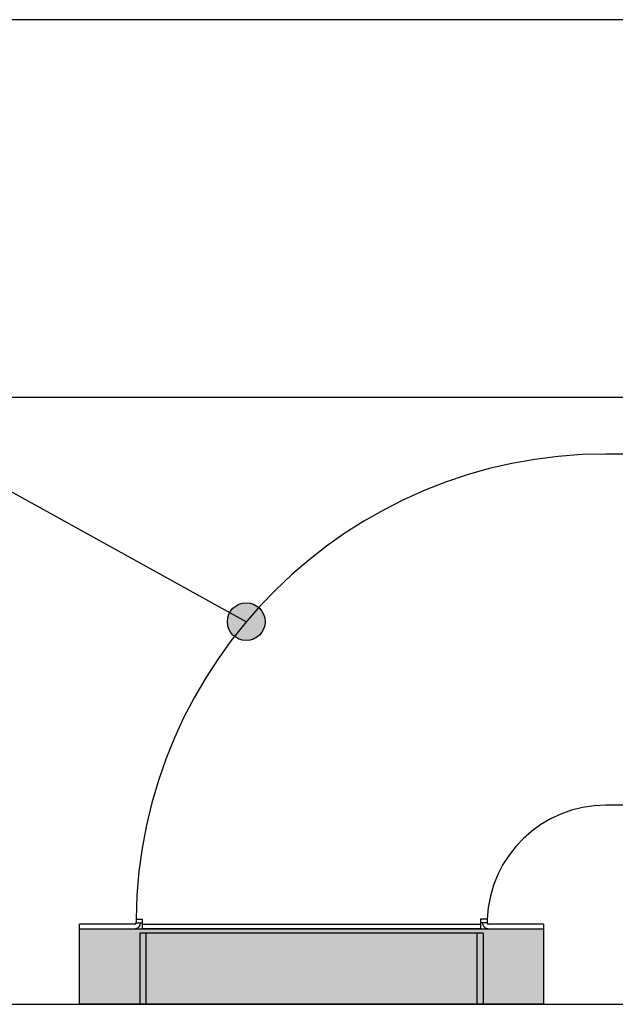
# Model space of a CAD drawing. Header units: inches. Extents: x -7205 to -1528, y -2875 to 5222.
# Tile 57 of 104: x -6568 to -6410, y 2939 to 3200. Entities that reach past the tile are written whole.
import ezdxf

# ---------------------------------------------------------------- set-up
doc = ezdxf.new("R2010")
doc.units = ezdxf.units.IN
doc.layers.add('1', color=7, linetype='Continuous')
doc.styles.add('CONVERTER_11', font='txt.shx', dxfattribs={"width": 0.9})
doc.dimstyles.new('ME10_DIM_45', dxfattribs={"dimtxt": 20, "dimasz": 40, "dimexe": 2, "dimexo": 1.5, "dimgap": 8, "dimtad": 1, "dimdec": 0, "dimdsep": 46, "dimtxsty": 'CONVERTER_11', "dimsah": 1, "dimcen": 0.09, "dimclrd": 2, "dimclre": 2, "dimclrt": 2, "dimadec": 0, "dimazin": 0, "dimtfac": 1, "dimtdec": 4, "dimtix": 1, "dimtofl": 0, "dimtmove": 0, "dimatfit": 0, "dimfxl": 1, "dimtolj": 1, "dimtzin": 0, "dimarcsym": 0})
doc.dimstyles.get("Standard").update_dxf_attribs({"dimtxt": 0.18, "dimasz": 0.18, "dimexe": 0.18, "dimexo": 0.0625, "dimgap": 0.09, "dimtad": 0, "dimtih": 1, "dimtoh": 1, "dimdec": 4, "dimzin": 0, "dimdsep": 46, "dimtxsty": 'Standard', "dimcen": 0.09, "dimadec": 0, "dimazin": 0, "dimtfac": 1, "dimtdec": 4, "dimtofl": 0, "dimtmove": 0, "dimatfit": 3, "dimfxl": 1, "dimtolj": 1, "dimtzin": 0, "dimarcsym": 0})

# ---------------------------------------------------------------- blocks, each defined once
blk = doc.blocks.new('*D82')
at = {"layer": '1', "color": 2, "lineweight": -2, "transparency": 16777216}
for p, q in [((-6547.9, 3099.58), (-6748.74, 3099.58)), ((-6746.74, 3059.58), (-6746.74, 3045.23)), ((-6746.74, 2978.88), (-6746.74, 2993.23)), ((-6599.7, 2938.88), (-6748.74, 2938.88))]:
    blk.add_line(p, q, dxfattribs=at)
at = {"layer": '1', "color": 2, "transparency": 16777216}
for points in [[(-6753.41, 3059.58), (-6740.08, 3059.58), (-6746.74, 3099.58)], [(-6753.41, 2978.88), (-6740.08, 2978.88), (-6746.74, 2938.88)]]:
    blk.add_solid(points, dxfattribs=at)
at = {"layer": 'Defpoints', "color": 0, "transparency": 16777216}
for p in [(-6746.74, 3099.58), (-6546.4, 3099.58), (-6598.2, 2938.88)]:
    blk.add_point(p, dxfattribs=at)
at = {"layer": '1', "color": 2, "transparency": 16777216, "insert": (-6746.74, 3019.23), "char_height": 20, "attachment_point": 5, "rotation": 90, "style": 'CONVERTER_11'}
blk.add_mtext('\\A1;161', dxfattribs=at)

msp = doc.modelspace()

# ---------------------------------------------------------------- hatches: boundary and pattern name
at = {"layer": '1'}
h = msp.add_hatch(color=7, dxfattribs=at)
edge = h.paths.add_edge_path()
edge.add_arc((-6507.7, 3040.19), 5, 0, 360)
at = {"layer": '1', "linetype": 'Continuous'}
msp.add_hatch(color=2, dxfattribs=at).paths.add_polyline_path([(-6428.9, 2958.88), (-6428.9, 2938.88), (-6551.9, 2938.88), (-6551.9, 2958.88)])

# ---------------------------------------------------------------- linework, layer by layer
at = {"color": 7, "linetype": 'Continuous'}
for p, q in [((-6546.4, 3199.58), (-6576.75, 3199.58)), ((-6522.62, 3199.58), (-6546.4, 3199.58)), ((-6497.06, 3199.58), (-6522.62, 3199.58)), ((-6455.64, 3199.58), (-6497.06, 3199.58)), ((-6434.07, 3199.58), (-6455.64, 3199.58)), ((-6377.08, 3199.58), (-6434.07, 3199.58)), ((-6546.4, 3099.58), (-6576.75, 3099.58)), ((-6522.62, 3099.58), (-6546.4, 3099.58)), ((-6497.06, 3099.58), (-6522.62, 3099.58)), ((-6455.64, 3099.58), (-6497.06, 3099.58)), ((-6434.07, 3099.58), (-6455.64, 3099.58)), ((-6405.4, 3099.58), (-6434.07, 3099.58)), ((-6405.9, 3084.58), (-6412.4, 3084.58)), ((-6405.9, 3084.58), (-6412.4, 3084.58)), ((-6405.9, 3084.58), (-6412.4, 3084.58)), ((-6405.9, 2991.58), (-6412.4, 2991.58)), ((-6405.9, 2991.58), (-6412.4, 2991.58)), ((-6405.9, 2991.58), (-6412.4, 2991.58)), ((-6537.3, 2960.08), (-6551.9, 2960.08)), ((-6551.9, 2958.88), (-6551.9, 2960.08)), ((-6536.9, 2960.48), (-6535.7, 2960.47)), ((-6536.89, 2961.38), (-6535.2, 2961.38)), ((-6536.89, 2961.38), (-6535.2, 2961.38)), ((-6535.7, 2960.47), (-6535.2, 2960.48)), ((-6535.2, 2960.48), (-6535.2, 2961.38)), ((-6535.2, 2960.48), (-6535.2, 2961.38)), ((-6535.2, 2960.08), (-6535.2, 2960.48)), ((-6535.2, 2960.08), (-6535.2, 2960.48)), ((-6535.2, 2960.08), (-6445.6, 2960.08)), ((-6535.2, 2958.88), (-6535.2, 2960.08)), ((-6535.2, 2958.88), (-6535.2, 2960.08)), ((-6445.6, 2961.38), (-6445.6, 2960.58)), ((-6443.87, 2961.38), (-6445.6, 2961.38)), ((-6445.6, 2961.38), (-6445.6, 2960.58)), ((-6443.87, 2961.38), (-6445.6, 2961.38)), ((-6445.6, 2960.58), (-6445.6, 2960.08)), ((-6445.6, 2960.58), (-6445.6, 2960.08)), ((-6445.6, 2960.58), (-6445.1, 2960.58)), ((-6445.6, 2960.08), (-6445.6, 2958.88)), ((-6445.6, 2960.08), (-6445.6, 2958.88)), ((-6445.1, 2960.58), (-6443.9, 2960.58)), ((-6428.9, 2960.08), (-6443.5, 2960.08)), ((-6428.9, 2960.08), (-6428.9, 2958.88)), ((-6551.9, 2958.88), (-6537.3, 2958.88)), ((-6534.2, 2957.68), (-6535.9, 2957.68)), ((-6535.9, 2957.68), (-6535.9, 2938.88)), ((-6445.6, 2958.88), (-6535.2, 2958.88)), ((-6445.6, 2958.88), (-6535.2, 2958.88)), ((-6446.6, 2957.68), (-6534.2, 2957.68)), ((-6444.9, 2957.68), (-6446.6, 2957.68)), ((-6444.9, 2957.68), (-6444.9, 2938.88)), ((-6443.5, 2958.88), (-6428.9, 2958.88)), ((-6598.2, 2938.88), (-6537.3, 2938.88))]:
    msp.add_line(p, q, dxfattribs=at)
at = {"color": 126, "linetype": 'Continuous', "true_color": 0x008060}
for p, q in [((-6534.2, 2938.88), (-6534.2, 2957.68)), ((-6446.6, 2957.68), (-6446.6, 2938.88))]:
    msp.add_line(p, q, dxfattribs=at)
at = {"color": 7, "linetype": 'Continuous'}
for centre, radius, start, end in [((-6412.4, 2960.08), 124.5, 90, 179.4017), ((-6412.4, 2960.08), 124.5, 90, 179.4017), ((-6412.4, 2960.08), 124.5, 90, 179.4017), ((-6412.4, 2960.08), 31.5, 90, 177.6347), ((-6412.4, 2960.08), 31.5, 90, 177.6347), ((-6412.4, 2960.08), 31.5, 90, 177.6347), ((-6537.3, 2960.48), 0.4, 269.9999, 359.9999), ((-6537.3, 2960.48), 1.6, 270, 359.8165), ((-6412.4, 2960.08), 124.5, 179.4017, 179.8159), ((-6412.4, 2960.08), 32.7, 179.1239, 179.2631), ((-6443.5, 2960.48), 1.6, 179.2631, 270), ((-6412.4, 2960.08), 31.5, 177.6347, 179.0905), ((-6412.4, 2960.08), 31.5, 179.0905, 179.2631), ((-6443.5, 2960.48), 0.4, 179.2631, 270)]:
    msp.add_arc(centre, radius, start, end, dxfattribs=at)
at = {"color": 126, "linetype": 'Continuous', "true_color": 0x008060}
msp.add_arc((-6412.4, 2960.08), 33.2, 177.7559, 179.1371, dxfattribs=at)
at = {"layer": '1', "color": 7, "linetype": 'Continuous'}
for p, q in [((-6551.9, 2958.88), (-6428.9, 2958.88)), ((-6551.9, 2938.88), (-6551.9, 2958.88)), ((-6428.9, 2958.88), (-6428.9, 2938.88)), ((-6554.95, 2938.88), (-5998.2, 2938.88)), ((-6428.9, 2938.88), (-6551.9, 2938.88))]:
    msp.add_line(p, q, dxfattribs=at)
at = {"layer": '1', "color": 7}
msp.add_circle((-6507.7, 3040.19), 5, dxfattribs=at)

# ---------------------------------------------------------------- dimensions: what is measured, and where the dimension line sits
at = {"layer": '1'}
dim = msp.add_linear_dim(base=(-6746.74, 3099.58), p1=(-6598.2, 2938.88), p2=(-6546.4, 3099.58), angle=90, dimstyle='ME10_DIM_45', dxfattribs=at)
dim.commit()
dim.dimension.update_dxf_attribs({"geometry": '*D82', "text_midpoint": (-6746.74, 3019.23), "text_rotation": 90})

# ---------------------------------------------------------------- leaders
at = {"layer": '1', "color": 7, "linetype": 'Continuous', "has_arrowhead": 0}
msp.add_leader([(-6507.7, 3040.19), (-6732.89, 3164.36)], dimstyle='Standard', dxfattribs=at)

doc.saveas('drawing.dxf')
